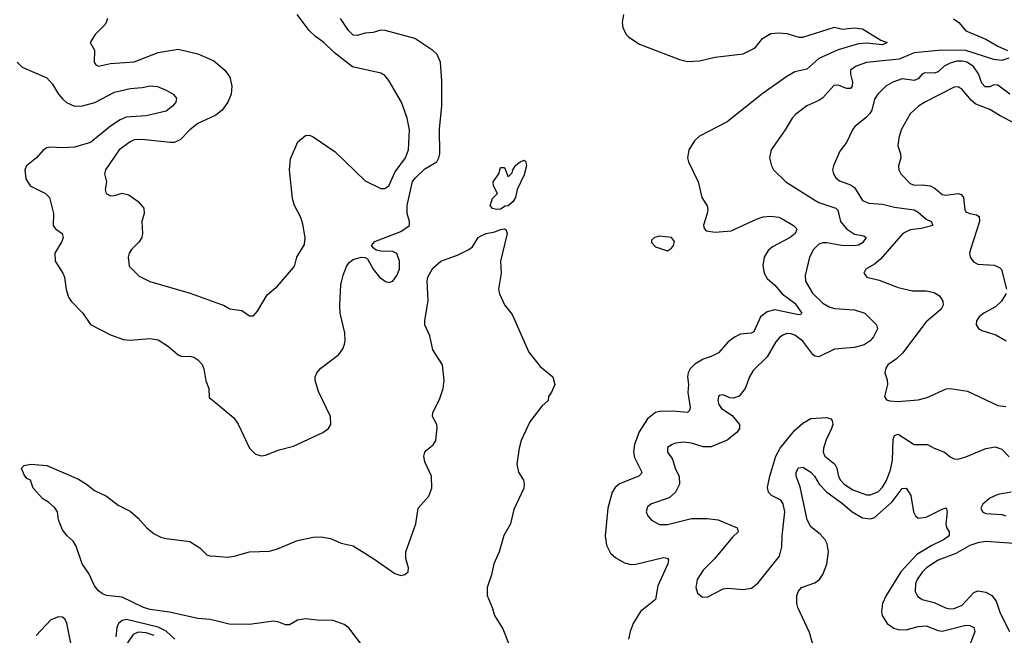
# Model space of a CAD drawing. Header units: inches. Extents: x 1552611 to 1694776, y 811966 to 917215.
# Tile 74 of 256: x 1589014 to 1593963, y 863890 to 866984. Entities that reach past the tile are written whole.
import ezdxf

# ---------------------------------------------------------------- set-up
doc = ezdxf.new("R2010")
doc.units = ezdxf.units.IN
doc.header["$MEASUREMENT"] = 0
doc.layers.add('B5886', color=7, linetype='Continuous')
doc.layers.add('B5896', color=7, linetype='Continuous')

msp = doc.modelspace()

# ---------------------------------------------------------------- linework, layer by layer
at = {"layer": 'B5886', "color": 5}
for points, elevation in [([(1589455.3, 866990), (1589449.3, 866970.7), (1589441.8, 866958.2), (1589393, 866910), (1589367.7, 866870), (1589390.6, 866830.6), (1589388.2, 866770), (1589397.6, 866757.6), (1589410.4, 866750.4), (1589470, 866764.3), (1589590, 866772.3), (1589710, 866819.8), (1589810, 866836.6), (1589910, 866812.8), (1589990, 866777.6), (1590000, 866768.9)], 840), ([(1589002, 866770), (1589026.1, 866746.1), (1589150, 866691.9), (1589179.8, 866659.8), (1589210, 866609.2), (1589230, 866585.6), (1589250, 866568.4), (1589290, 866549.4), (1589330, 866550.8), (1589391.3, 866568.7), (1589490, 866620.5), (1589570, 866637.8), (1589630, 866642.6), (1589670, 866651.3), (1589707.6, 866647.6), (1589751, 866630), (1589786, 866610), (1589802.8, 866590), (1589798.8, 866570), (1589782, 866550), (1589750, 866525.1), (1589650, 866501.2), (1589550, 866494.4), (1589518.6, 866481.4), (1589470.6, 866449.4), (1589370, 866367), (1589290, 866342.8), (1589230, 866339.6), (1589170, 866344.1), (1589150, 866340.3), (1589132.2, 866327.8), (1589098.9, 866290), (1589049, 866250), (1589039.7, 866230), (1589044.5, 866184.5), (1589066.4, 866150), (1589144, 866110), (1589163.8, 866090), (1589184.6, 866010), (1589182.4, 865950), (1589193.7, 865933.7), (1589227.3, 865910), (1589233, 865890), (1589226.4, 865870), (1589190.4, 865810), (1589192.4, 865770), (1589231, 865711), (1589239.6, 865690), (1589247.5, 865627.5), (1589259.6, 865590), (1589273.4, 865570), (1589331.8, 865510), (1589370, 865451.8), (1589470, 865401.1), (1589536.2, 865376.2), (1589570, 865373.1), (1589670, 865381.7), (1589710, 865374.6), (1589761.8, 865341.8), (1589810, 865299.5), (1589830, 865291.7), (1589870, 865292.7), (1589890, 865287.7), (1589910, 865274), (1589930.7, 865250.8), (1589940.2, 865230), (1589949.2, 865169.2), (1589964.9, 865130), (1589966, 865086), (1590000, 865058)], 820), ([(1590000, 866504.6), (1589997.4, 866502.6), (1589910, 866463.2), (1589870, 866430.4), (1589820.2, 866379.8), (1589790, 866367.5), (1589770, 866367), (1589630, 866381.7), (1589590, 866379.9), (1589569.1, 866370), (1589514, 866330), (1589446, 866230), (1589440.5, 866210), (1589450.6, 866170), (1589444.4, 866130), (1589448.2, 866110), (1589470, 866098.7), (1589490, 866100.2), (1589530, 866112.7), (1589563.5, 866103.5), (1589610.5, 866070), (1589637.7, 866037.7), (1589640.3, 866010), (1589628.9, 865970), (1589631.4, 865910), (1589627.6, 865890), (1589613.9, 865866.1), (1589575.5, 865830), (1589563.8, 865810), (1589559.3, 865790), (1589565.3, 865745.3), (1589614.7, 865694.7), (1589669, 865669), (1589870.3, 865610.2), (1590000, 865563.6)], 840), ([(1590000, 863962.5), (1589970, 863969.8), (1589910, 863975), (1589766.4, 864006.4), (1589670, 864019.2), (1589637.2, 864030), (1589530, 864082.4), (1589449.9, 864089.9), (1589430, 864098.5), (1589410, 864114), (1589390, 864138.7), (1589361.4, 864201.4), (1589328.7, 864250), (1589298.8, 864338.8), (1589282.8, 864362.8), (1589252.8, 864390), (1589230, 864419.6), (1589209.7, 864470), (1589203.7, 864510), (1589191.7, 864531.7), (1589158.9, 864558.9), (1589130, 864575.3), (1589082, 864630), (1589068, 864670), (1589050, 864679), (1589036.6, 864696.6), (1589024, 864730), (1589036.5, 864743.5), (1589070, 864750.5), (1589150, 864743), (1589310, 864674.4), (1589350, 864650.3), (1589390, 864618), (1589450.7, 864590), (1589510, 864544.9), (1589570, 864514), (1589610, 864479.1), (1589653.4, 864430), (1589690, 864400.5), (1589723.7, 864383.7), (1589750, 864377.1), (1589870, 864362), (1589919.3, 864330), (1589955.4, 864295.4), (1589970.2, 864290.2), (1590000, 864287.8)], 780), ([(1589271.1, 863850), (1589251.2, 863951.2), (1589243, 863970), (1589230, 863981.1), (1589210, 863982.7), (1589170, 863967.8), (1589097.1, 863890)], 820), ([(1589794.1, 863870), (1589750.5, 863910.5), (1589710.7, 863930.7), (1589550.5, 863969.5), (1589530, 863965), (1589510.8, 863949.2), (1589502.7, 863930), (1589497.5, 863882.5)], 820), ([(1589690.9, 863890), (1589650, 863903.3), (1589610, 863906.4), (1589585, 863895), (1589544.6, 863835.4)], 840)]:
    msp.add_lwpolyline(points, dxfattribs=dict(at, elevation=elevation))
at = {"layer": 'B5896', "color": 5}
for points, elevation in [([(1590000, 865563.6), (1590038, 865550), (1590070, 865530.8), (1590130, 865522), (1590170, 865496), (1590190, 865496), (1590210, 865518.8), (1590258.3, 865601.7), (1590310, 865644.9), (1590390, 865738), (1590397.4, 865750), (1590406.3, 865790), (1590445.9, 865854.1), (1590448.3, 865890), (1590437.4, 865957.3), (1590426.9, 865990), (1590395.3, 866050), (1590384.9, 866084.9), (1590369.9, 866230), (1590375.4, 866284.6), (1590411.6, 866370), (1590450, 866401.6), (1590470, 866403.8), (1590490, 866394.9), (1590600.4, 866320.4), (1590750, 866174.3), (1590830, 866136.5), (1590850, 866135.3), (1590870, 866148.5), (1590901.1, 866218.9), (1590952.5, 866290), (1590969, 866330), (1590973.5, 866430), (1590962.3, 866490), (1590933.7, 866570), (1590870, 866678), (1590850, 866704.5), (1590830, 866715.1), (1590686.8, 866746.8), (1590596.9, 866816.9), (1590542.3, 866870), (1590500.4, 866900.4), (1590469.7, 866930), (1590408.5, 867010)], 840), ([(1590000, 865058), (1590090, 864984), (1590111.8, 864951.8), (1590168.5, 864830), (1590199.9, 864799.9), (1590230, 864792.4), (1590250, 864795.8), (1590317.8, 864822.2), (1590390, 864840.3), (1590537.2, 864910), (1590566, 864930), (1590578, 864950), (1590577, 864990), (1590516.1, 865116.1), (1590499.6, 865170), (1590499.6, 865190), (1590507.3, 865210), (1590527.3, 865232.7), (1590618.4, 865301.6), (1590638, 865330), (1590646.2, 865353.8), (1590649.7, 865370.2), (1590647.6, 865410), (1590625.5, 865510), (1590624, 865550), (1590628.1, 865651.9), (1590639.5, 865700.5), (1590656.5, 865743.5), (1590670, 865763.1), (1590690, 865778.5), (1590730, 865790.3), (1590750, 865788.4), (1590762.4, 865782.4), (1590790.3, 865730), (1590822.4, 865690), (1590851.9, 865668.1), (1590870, 865663.8), (1590890, 865670.6), (1590910, 865699.1), (1590923.1, 865730), (1590922.7, 865770), (1590910, 865809.4), (1590890, 865818.5), (1590830, 865820.5), (1590805.8, 865825.8), (1590790, 865837.2), (1590782, 865850), (1590799.3, 865870), (1590930, 865920.1), (1590973.6, 865950), (1590974.1, 865970), (1590962, 866010), (1590961.2, 866050), (1590989.2, 866170.8), (1591003.2, 866190), (1591050, 866234.5), (1591109.9, 866270.1), (1591121.5, 866290), (1591126.6, 866310), (1591124.6, 866435.4), (1591136.5, 866550), (1591135.9, 866675.9), (1591128.5, 866770), (1591112.6, 866810), (1591090, 866829.7), (1590999.5, 866890), (1590850.4, 866930.4), (1590830, 866931), (1590790, 866920.4), (1590750, 866916.7), (1590710, 866904.9), (1590690, 866907.2), (1590667.1, 866930), (1590626.3, 866990)], 820), ([(1592048.2, 867010), (1592042, 866970), (1592045.7, 866945.7), (1592062.4, 866910), (1592076, 866896), (1592130, 866860.9), (1592330, 866783.6), (1592370, 866773.6), (1592430, 866777.8), (1592510, 866795.1), (1592650, 866812.8), (1592710, 866842.3), (1592747.5, 866890), (1592790, 866914.7), (1592830, 866918.2), (1592870, 866914), (1592930, 866895.6), (1592950, 866896.6), (1593110, 866946.9), (1593150, 866935.8), (1593210, 866943.1), (1593250, 866938.4), (1593341.6, 866881.6), (1593373.4, 866870), (1593350, 866857.6), (1593270, 866866.7), (1593230, 866862.8), (1593127.3, 866832.7), (1593030, 866789.1), (1592970, 866735.4), (1592910, 866721.3), (1592870, 866698.3), (1592750, 866614.3), (1592570, 866471.5), (1592430, 866398.9), (1592405.3, 866374.7), (1592377.4, 866330), (1592370.3, 866290), (1592376, 866270), (1592424.9, 866170), (1592443.1, 866090), (1592469.1, 866049.1), (1592472.4, 866030), (1592469.1, 866010), (1592450.7, 865950.7), (1592454, 865934), (1592463.8, 865923.8), (1592510, 865916.3), (1592590, 865923.2), (1592717.7, 865982.3), (1592750, 865992.8), (1592790, 865997.5), (1592830, 865991.1), (1592850, 865982.3), (1592903, 865950), (1592915.8, 865935.8), (1592919.5, 865930), (1592911.6, 865910), (1592887.2, 865890), (1592797.6, 865842.4), (1592775.9, 865824.1), (1592755.8, 865790), (1592749.5, 865749.5), (1592755.8, 865710), (1592770, 865682.7), (1592810, 865649.3), (1592846.3, 865606.3), (1592910, 865559.4), (1592944.4, 865510), (1592937.6, 865502.4), (1592930, 865501.5), (1592810, 865526.6), (1592770, 865516.1), (1592737.5, 865490), (1592703.8, 865416.2), (1592690, 865409), (1592636.7, 865403.3), (1592609.3, 865390.7), (1592575.1, 865364.9), (1592525.7, 865310), (1592489, 865291), (1592450, 865277.8), (1592407.5, 865252.5), (1592383.7, 865230), (1592373.5, 865210), (1592370.6, 865190), (1592375.1, 865150), (1592372.7, 865110), (1592384.2, 865035.8), (1592379.9, 865020.1), (1592370, 865009.7), (1592296.6, 865016.6), (1592230, 865015.5), (1592210, 865010.8), (1592170, 864978.9), (1592127.8, 864912.2), (1592104.8, 864850), (1592098.5, 864810), (1592104.1, 864784.1), (1592140.3, 864710), (1592137.8, 864702.2), (1592126, 864690), (1592029.3, 864650.7), (1592007.4, 864632.6), (1591992.1, 864610), (1591969.5, 864530), (1591957.1, 864390), (1591963.2, 864343.2), (1591983.4, 864303.4), (1592010, 864278.9), (1592054.6, 864254.6), (1592086.4, 864246.4), (1592110, 864248.2), (1592250, 864282), (1592270, 864277.3), (1592274.4, 864270), (1592272.4, 864250), (1592221.6, 864138.4), (1592209.2, 864070), (1592134.3, 864010), (1592097.1, 863950), (1592082.2, 863910), (1592073.8, 863870)], 820), ([(1593707.9, 866987.9), (1593733.7, 866970), (1593770, 866928.7), (1593870, 866886.7), (1593930, 866850.8), (1593979.3, 866830)], 840), ([(1593984.6, 866790), (1593950, 866778.6), (1593910, 866784.7), (1593770, 866828.9), (1593649.1, 866830.9), (1593510, 866817.1), (1593433.8, 866786.2), (1593270, 866768.8), (1593218, 866750), (1593190.2, 866730), (1593189.4, 866710), (1593200.1, 866670), (1593198.4, 866650), (1593190, 866638.5), (1593170, 866638), (1593130, 866655.4), (1593106.7, 866653.3), (1593050, 866592.1), (1593030, 866577.7), (1592970, 866551.5), (1592914.9, 866510), (1592896.4, 866490), (1592862, 866430), (1592790.3, 866330), (1592783.1, 866290), (1592792.2, 866250), (1592802.4, 866230), (1592864.4, 866170), (1593010, 866076.8), (1593030, 866065.3), (1593116.6, 866036.6), (1593126.2, 866026.2), (1593140.1, 865970), (1593170, 865933.7), (1593210, 865905.6), (1593257.4, 865897.4), (1593268, 865890), (1593250, 865863.5), (1593230, 865851), (1593212.2, 865847.8), (1593144, 865850), (1593070, 865863.2), (1593050, 865863.4), (1593030, 865856.8), (1593004, 865830), (1592983.2, 865790), (1592962.3, 865697.7), (1592963.8, 865670), (1592999.4, 865610), (1593050, 865559.8), (1593081.7, 865541.7), (1593110, 865533.1), (1593210, 865525.4), (1593261.6, 865510), (1593320.4, 865450), (1593324.9, 865430), (1593305.5, 865390), (1593287.9, 865370), (1593258.3, 865350), (1593210, 865336.5), (1593110, 865327.9), (1593030, 865290.5), (1593010, 865292.9), (1593000.8, 865300.8), (1592950, 865368.5), (1592910, 865398.3), (1592890, 865405.6), (1592870, 865406.3), (1592850, 865398.8), (1592833.6, 865386.4), (1592815.1, 865364.9), (1592770.8, 865290), (1592699.7, 865220.3), (1592682, 865190), (1592659.8, 865130), (1592630, 865092.3), (1592601.8, 865081.8), (1592583.5, 865083.5), (1592550, 865099.6), (1592530, 865096), (1592526.7, 865090), (1592522.6, 865070), (1592527.4, 865050), (1592542, 865030), (1592594.8, 864994.8), (1592632, 864950), (1592631.8, 864930), (1592619, 864910), (1592569.3, 864870.7), (1592490, 864837.3), (1592450, 864837.4), (1592390, 864855.8), (1592350, 864861.2), (1592310, 864855.8), (1592293.4, 864850), (1592270, 864833.3), (1592270.4, 864810), (1592295.3, 864775.3), (1592308, 864730), (1592328.2, 864688.2), (1592329.5, 864650), (1592310.1, 864609.9), (1592278.6, 864581.4), (1592189, 864551), (1592170, 864536), (1592163, 864510), (1592170.6, 864490), (1592190, 864468.2), (1592230, 864447.4), (1592270, 864447.2), (1592390, 864477.5), (1592470, 864477.3), (1592524, 864470), (1592620.7, 864430), (1592624.9, 864410), (1592596.4, 864383.6), (1592505.4, 864274.6), (1592450, 864218.3), (1592419.5, 864170), (1592412.7, 864130), (1592421.3, 864101.3), (1592443.7, 864083.7), (1592470, 864082.6), (1592550, 864124.4), (1592573.4, 864126.6), (1592650, 864120.3), (1592692.2, 864127.8), (1592725.7, 864154.3), (1592832.7, 864287.3), (1592845.1, 864334.9), (1592846, 864390), (1592859.4, 864510), (1592851.1, 864551.1), (1592838.9, 864570), (1592793.4, 864593.4), (1592776.9, 864610), (1592772.7, 864632.7), (1592783.9, 864690), (1592814, 864790), (1592836.7, 864830), (1592910, 864921.8), (1592950, 864956.6), (1592990, 864979.8), (1593070, 864985.2), (1593090, 864978.9), (1593098.3, 864970), (1593100.2, 864950), (1593094.2, 864930), (1593067.1, 864872.9), (1593053.9, 864830), (1593052.6, 864810), (1593060.2, 864790), (1593110.2, 864750), (1593120.8, 864730), (1593130, 864687.9), (1593138.9, 864670), (1593157.6, 864650), (1593202.1, 864622.1), (1593270, 864596.6), (1593290, 864595.8), (1593330, 864613), (1593350, 864635.2), (1593370, 864668.3), (1593390, 864721.1), (1593399.9, 864770), (1593403.3, 864876.7), (1593410, 864894), (1593430, 864901.7), (1593510, 864848.7), (1593577.3, 864850), (1593610, 864830.3), (1593662, 864810), (1593690, 864787.4), (1593710, 864777.7), (1593730, 864776.2), (1593770, 864786.6), (1593870, 864828.4), (1593917.2, 864837.2), (1593950, 864825.3), (1593987.3, 864787.3)], 840), ([(1590000, 866768.9), (1590045.2, 866730), (1590070, 866694.9), (1590080.5, 866650), (1590076.3, 866610), (1590060.5, 866570), (1590031.5, 866530), (1590000, 866504.6)], 840), ([(1593990, 866609.8), (1593930, 866655.6), (1593910, 866656.8), (1593890, 866647.5), (1593867, 866647), (1593850, 866665.6), (1593832.4, 866712.4), (1593808.3, 866748.3), (1593774.5, 866770), (1593750, 866776.5), (1593723.9, 866776.1), (1593690, 866766.4), (1593660.1, 866750), (1593630, 866722.8), (1593610, 866715), (1593562.6, 866717.4), (1593550, 866710.8), (1593530, 866687.7), (1593510, 866679), (1593450, 866686.3), (1593402.4, 866670), (1593367, 866650), (1593326.5, 866610), (1593310, 866584.5), (1593296.6, 866530), (1593287.4, 866512.6), (1593268, 866492), (1593211.8, 866448.2), (1593198.9, 866430), (1593170, 866367.3), (1593136.1, 866323.9), (1593104.2, 866250), (1593098.7, 866230), (1593103.7, 866210), (1593116.5, 866190), (1593134.6, 866174.6), (1593190, 866155), (1593210, 866141), (1593250, 866076.1), (1593282.4, 866062.4), (1593350, 866056.4), (1593410, 866041.7), (1593510, 866028.7), (1593530, 866017.1), (1593570, 865981.5), (1593594.9, 865970), (1593604, 865950), (1593544.9, 865935.1), (1593490, 865927.6), (1593453.2, 865910), (1593340, 865780), (1593310, 865755.1), (1593266.8, 865730), (1593257.3, 865710), (1593271.3, 865690), (1593334.4, 865674.4), (1593430, 865638.7), (1593501.4, 865621.4), (1593570, 865621.8), (1593610, 865613.7), (1593636.9, 865596.9), (1593653.8, 865570), (1593654.5, 865550), (1593645, 865530), (1593570, 865466.2), (1593451.7, 865308.3), (1593420.7, 865279.3), (1593378, 865250), (1593367.1, 865232.9), (1593362.4, 865210), (1593373.5, 865173.5), (1593375.2, 865150), (1593360.3, 865090), (1593370, 865073.4), (1593387.9, 865067.9), (1593426, 865066), (1593530, 865073.2), (1593575.1, 865084.9), (1593670, 865128.5), (1593690, 865130.3), (1593777.2, 865117.2), (1593930, 865044.6), (1593970, 865039.7)], 860), ([(1594010, 866466.6), (1593941.1, 866501.1), (1593890, 866533.3), (1593820.3, 866560.3), (1593798.3, 866578.3), (1593750, 866632.6), (1593730, 866646.9), (1593710, 866644.8), (1593564, 866570), (1593531.1, 866548.9), (1593490, 866510.9), (1593443.5, 866430), (1593432.3, 866390), (1593427.6, 866350), (1593440.3, 866310), (1593442, 866290), (1593430.4, 866250), (1593432.2, 866230), (1593442, 866210), (1593490, 866160.3), (1593510, 866152), (1593550, 866154), (1593590, 866149), (1593615.2, 866135.2), (1593650, 866105.7), (1593670, 866102.7), (1593730, 866110.2), (1593745, 866105), (1593757.2, 866090), (1593763.8, 866030), (1593770, 866018.7), (1593789.3, 866009.3), (1593823.6, 866003.6), (1593835.5, 865995.5), (1593837.2, 865970), (1593792.7, 865830), (1593787.6, 865810), (1593790.3, 865790), (1593807.3, 865767.3), (1593830, 865755.6), (1593911.2, 865751.2), (1593938.9, 865738.9), (1593948.8, 865728.8), (1593974.4, 865630)], 880), ([(1590000, 864287.8), (1590056.8, 864283.2), (1590092, 864288), (1590170, 864310.3), (1590270, 864313.7), (1590310, 864324.9), (1590410, 864367), (1590490, 864384.2), (1590530, 864385.7), (1590576.3, 864376.3), (1590630, 864354), (1590690, 864340.3), (1590794.7, 864274.7), (1590900.2, 864200.2), (1590930, 864190.3), (1590950, 864195.2), (1590966.9, 864210), (1590968.5, 864230), (1590955.7, 864275.7), (1590954.9, 864310), (1591006, 864450), (1591017.5, 864530), (1591070.7, 864589.3), (1591085.2, 864630), (1591083.2, 864690), (1591050, 864762.7), (1591045.7, 864790), (1591050.9, 864810), (1591059, 864821), (1591092, 864848), (1591105.1, 864870), (1591112.7, 864932.7), (1591109.9, 864949.9), (1591089.7, 864990), (1591091, 865010), (1591124.8, 865075.2), (1591142, 865130), (1591148.2, 865170), (1591139.3, 865250), (1591090, 865324.4), (1591075.4, 865395.4), (1591050.6, 865450), (1591050, 865470.7), (1591067, 865573), (1591062.2, 865670), (1591066, 865690), (1591090, 865735.9), (1591130, 865770.7), (1591218.2, 865801.8), (1591271.6, 865828.4), (1591290, 865842.8), (1591318.7, 865890), (1591330, 865896.2), (1591359.3, 865910), (1591402.8, 865917.2), (1591430, 865930.1), (1591450, 865933), (1591457, 865930), (1591464.6, 865910), (1591430.4, 865770), (1591434, 865710), (1591420.9, 865630), (1591425.8, 865605.8), (1591450, 865550.7), (1591490, 865502.8), (1591573, 865313), (1591630, 865241.6), (1591694, 865190), (1591704, 865150), (1591687.5, 865112.5), (1591671.3, 865090), (1591671, 865070), (1591638.7, 865041.3), (1591577.3, 864962.7), (1591535.2, 864870), (1591524.7, 864830), (1591513.1, 864750), (1591521.3, 864710), (1591546, 864670), (1591550.4, 864650), (1591547.2, 864630), (1591497.3, 864522.7), (1591481.1, 864450), (1591447.9, 864392.1), (1591423.3, 864310), (1591396.5, 864250), (1591385.3, 864194.7), (1591363.1, 864130), (1591363.1, 864090), (1591388.7, 864030), (1591400.3, 863990), (1591442.3, 863922.3), (1591470.4, 863850)], 780), ([(1593971.7, 865608.3), (1593948.4, 865570), (1593918.4, 865541.6), (1593859.3, 865510), (1593835.8, 865490), (1593822.4, 865470), (1593822, 865450), (1593832.8, 865432.8), (1593850, 865422), (1593919.9, 865399.9), (1593971.3, 865370)], 880), ([(1592998.4, 863850), (1592983.8, 863903.8), (1592925.5, 864030), (1592920.6, 864050), (1592920.2, 864090), (1592927.5, 864112.5), (1592943.9, 864130), (1593010, 864153.4), (1593033.2, 864170), (1593050, 864196.5), (1593070, 864247), (1593079, 864310), (1593071.9, 864350), (1593061.6, 864370), (1593038, 864398), (1592990, 864436.2), (1592972.4, 864470), (1592936.3, 864636.3), (1592916.8, 864690), (1592915.8, 864710), (1592927.5, 864732.5), (1592950, 864734.7), (1592990, 864710.9), (1593008.5, 864690), (1593031.7, 864650), (1593070.1, 864610.1), (1593150, 864552.3), (1593198, 864510), (1593250, 864479.8), (1593290, 864475.1), (1593310, 864483), (1593398.3, 864561.7), (1593450, 864628.5), (1593470, 864630.4), (1593492.2, 864592.2), (1593506, 864510), (1593515.8, 864490), (1593530, 864479.6), (1593570, 864483.2), (1593650, 864524.4), (1593670.3, 864530.3), (1593674.6, 864510), (1593668.1, 864450), (1593671.3, 864431.3), (1593684.9, 864410), (1593684.9, 864390), (1593656.9, 864370), (1593597.7, 864342.3), (1593523.1, 864296.9), (1593443.4, 864210), (1593368.4, 864090), (1593350.8, 864050), (1593345.1, 864010), (1593349.5, 863990), (1593374.3, 863950), (1593406.7, 863926.7), (1593430, 863918.8), (1593470, 863917.8), (1593530, 863934.7), (1593570, 863937.7), (1593630, 863913.8), (1593650, 863911.2), (1593770, 863941.5), (1593790, 863939.8), (1593808.9, 863930), (1593814, 863910), (1593792.8, 863850)], 820), ([(1593996.4, 864610), (1593930, 864598.3), (1593890, 864579.9), (1593855, 864550), (1593845.2, 864530), (1593852.2, 864510), (1593870, 864503.2), (1593950, 864497), (1593971.1, 864491.1)], 840), ([(1594010, 864351.1), (1593870, 864361.1), (1593830, 864354.7), (1593790, 864341.2), (1593718.8, 864301.2), (1593630, 864267.7), (1593572.4, 864230), (1593550, 864208.1), (1593524.1, 864170), (1593516.1, 864150), (1593514.5, 864110), (1593526.6, 864086.6), (1593550, 864070.2), (1593610, 864054.6), (1593667.5, 864027.5), (1593690, 864023.6), (1593710, 864025.1), (1593750, 864042.2), (1593810, 864104.8), (1593830, 864113.6), (1593870, 864107.4), (1593900.5, 864090), (1593922.4, 864062.4), (1593942, 864002), (1593988.5, 863910)], 840), ([(1590737.1, 863837.1), (1590668.2, 863928.2), (1590644.5, 863944.5), (1590590, 863964.6), (1590510, 863965.7), (1590450, 863972.6), (1590410, 863966.6), (1590370, 863942.6), (1590350, 863942.1), (1590316.8, 863956.8), (1590290, 863960.7), (1590170, 863944.4), (1590066.3, 863946.3), (1590000, 863962.5)], 780)]:
    msp.add_lwpolyline(points, dxfattribs=dict(at, elevation=elevation))
for points, elevation in [([(1591410, 866029.8), (1591390, 866036), (1591378, 866050), (1591390, 866084.7), (1591415.3, 866110), (1591396, 866150), (1591393.2, 866170), (1591422, 866210), (1591430, 866242), (1591450, 866242), (1591470, 866194), (1591490, 866214), (1591493.2, 866230), (1591507.3, 866252.7), (1591529.6, 866270.4), (1591550, 866278.8), (1591557.3, 866270), (1591562, 866250), (1591550, 866204), (1591514.4, 866130), (1591506.4, 866090), (1591493.7, 866070), (1591470, 866048.5), (1591453.4, 866046.6), (1591430, 866032.7)], 780), ([(1592230, 865895.6), (1592204.7, 865890), (1592190, 865875.3), (1592190, 865864.7), (1592210, 865842.8), (1592270, 865822.8), (1592290, 865836), (1592299.3, 865850), (1592305.2, 865870), (1592290, 865889)], 820)]:
    msp.add_lwpolyline(points, close=True, dxfattribs=dict(at, elevation=elevation))

doc.saveas('drawing.dxf')
